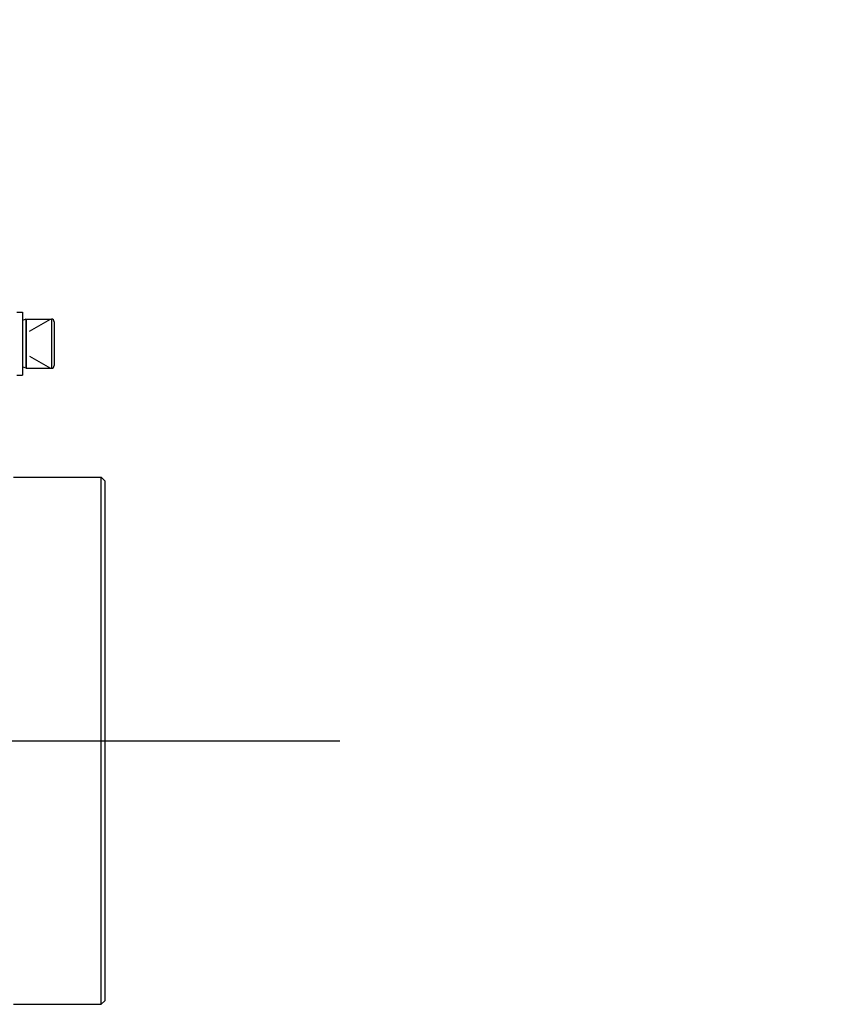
# Model space of a CAD drawing. Header units: millimetres. Extents: x 0 to 11890, y 0 to 8410.
# Tile 84 of 137: x 8460 to 8574, y 2035 to 2175. Entities that reach past the tile are written whole.
import ezdxf

# ---------------------------------------------------------------- set-up
doc = ezdxf.new("R2010")
doc.units = ezdxf.units.MM
doc.header["$LTSCALE"] = 653.95
doc.linetypes.add('CENTER', pattern=[0.6, 0.375, -0.075, 0.075, -0.075])
doc.layers.get('0').update_dxf_attribs({"linetype": 'CONTINUOUS'})
for name, color, linetype in [('204102000001_DXF_AXIS', 7, 'CONTINUOUS'), ('304104000081DXF_CONTINUOUS_LINE', 7, 'CONTINUOUS'), ('501023000020DXF_CONTINUOUS_LINE', 7, 'CONTINUOUS'), ('504001000007DXF_CONTINUOUS_LINE', 7, 'CONTINUOUS'), ('604006000001DXF_CONTINUOUS_LINE', 7, 'CONTINUOUS'), ('ZUIDAYUNDONGFANWEIDXF_DIMENSION', 7, 'CONTINUOUS')]:
    doc.layers.add(name, color=color, linetype=linetype)
doc.styles.get("Standard").update_dxf_attribs({"font": 'txt', "width": 0.7})
doc.dimstyles.new('DIMSTYLE_12', dxfattribs={"dimtxt": 120, "dimasz": 60, "dimexe": 1, "dimexo": 0, "dimtad": 1, "dimdec": 0, "dimdsep": 46, "dimtxsty": 'Standard', "dimblk": '_FILLED', "dimblk1": '_FILLED', "dimblk2": '_FILLED', "dimcen": 0.09, "dimclrt": 5, "dimazin": 2, "dimtp": 2, "dimtm": 2, "dimtfac": 1, "dimtdec": 0, "dimtofl": 0, "dimtmove": 0, "dimatfit": 3, "dimldrblk": '_FILLED', "dimfxl": 0, "dimtolj": 1, "dimarcsym": 0})

# ---------------------------------------------------------------- blocks, each defined once
blk = doc.blocks.new('_FILLED')
at = {"color": 0, "linetype": 'ByBlock'}
blk.add_solid([(0, 0), (-1, 0.1667), (-1, -0.1667)], dxfattribs=at)
blk = doc.blocks.new('*D21')
at = {"layer": 'ZUIDAYUNDONGFANWEIDXF_DIMENSION', "color": 2, "linetype": 'Continuous'}
for p, q in [((7101.47, 2072.36), (9596.57, 2711.23)), ((9052.85, 2572.01), (7101.47, 2072.36)), ((9052.85, 2572.01), (9052.85, 2572.01))]:
    blk.add_line(p, q, dxfattribs=at)
at = {"layer": 'ZUIDAYUNDONGFANWEIDXF_DIMENSION', "color": 2, "linetype": 'Continuous', "xscale": 60, "yscale": 60, "zscale": 60, "rotation": 194.361527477}
blk.add_blockref('_FILLED', (9052.85, 2572.01), dxfattribs=at)

msp = doc.modelspace()

# ---------------------------------------------------------------- linework, layer by layer
at = {"layer": '204102000001_DXF_AXIS', "color": 7, "linetype": 'CENTER'}
msp.add_line((7101.466, 2072.359), (8505.374, 2072.359), dxfattribs=at)
at = {"layer": '304104000081DXF_CONTINUOUS_LINE', "color": 7, "linetype": 'Continuous'}
for p, q in [((8458.966, 2109.859), (8471.466, 2109.859)), ((8471.966, 2109.359), (8471.466, 2109.859)), ((8471.466, 2034.859), (8471.466, 2109.859)), ((8471.966, 2109.359), (8471.966, 2035.36)), ((8458.966, 2034.859), (8471.466, 2034.859)), ((8471.966, 2035.359), (8471.466, 2034.859))]:
    msp.add_line(p, q, dxfattribs=at)
at = {"layer": '501023000020DXF_CONTINUOUS_LINE', "color": 7, "linetype": 'Continuous'}
for p, q in [((8460.766, 2132.359), (8464.366, 2132.359)), ((8460.766, 2132.359), (8460.766, 2125.359)), ((8464.766, 2131.959), (8464.766, 2125.759)), ((8460.766, 2125.359), (8464.366, 2125.359))]:
    msp.add_line(p, q, dxfattribs=at)
at = {"layer": '501023000020DXF_CONTINUOUS_LINE', "color": 2, "linetype": 'Continuous'}
for p, q in [((8461.266, 2130.648), (8464.23, 2132.359)), ((8461.266, 2127.071), (8464.23, 2125.359))]:
    msp.add_line(p, q, dxfattribs=at)
at = {"layer": '501023000020DXF_CONTINUOUS_LINE', "color": 9, "linetype": 'Continuous'}
msp.add_line((8464.366, 2132.359), (8464.366, 2125.359), dxfattribs=at)
at = {"layer": '501023000020DXF_CONTINUOUS_LINE', "color": 7, "linetype": 'Continuous'}
for centre, start, end in [((8464.366, 2131.959), 0, 90), ((8464.366, 2125.759), 270, 360)]:
    msp.add_arc(centre, 0.4, start, end, dxfattribs=at)
at = {"layer": '504001000007DXF_CONTINUOUS_LINE', "color": 7, "linetype": 'Continuous'}
for p, q in [((8459.466, 2133.359), (8460.266, 2133.359)), ((8460.266, 2133.359), (8460.266, 2124.359)), ((8459.466, 2124.359), (8460.266, 2124.359))]:
    msp.add_line(p, q, dxfattribs=at)
at = {"layer": '604006000001DXF_CONTINUOUS_LINE', "color": 7, "linetype": 'Continuous'}
for p, q in [((8460.715, 2132.359), (8460.266, 2132.141)), ((8460.715, 2132.359), (8460.715, 2125.359)), ((8460.766, 2132.256), (8460.715, 2132.359)), ((8460.715, 2125.359), (8460.266, 2125.578)), ((8460.766, 2125.463), (8460.715, 2125.359))]:
    msp.add_line(p, q, dxfattribs=at)

# ---------------------------------------------------------------- dimensions: what is measured, and where the dimension line sits
at = {"layer": 'ZUIDAYUNDONGFANWEIDXF_DIMENSION', "color": 2, "linetype": 'Continuous'}
dim = msp.add_radius_dim(center=(7101.466, 2072.359), mpoint=(9052.853, 2572.012), text='R<>', dimstyle='DIMSTYLE_12', override={"dimpost": '<>'}, dxfattribs=at)
dim.commit()
dim.dimension.update_dxf_attribs({"geometry": '*D21', "text_midpoint": (9182.253, 2636.112), "dimtype": 164})

doc.saveas('drawing.dxf')
